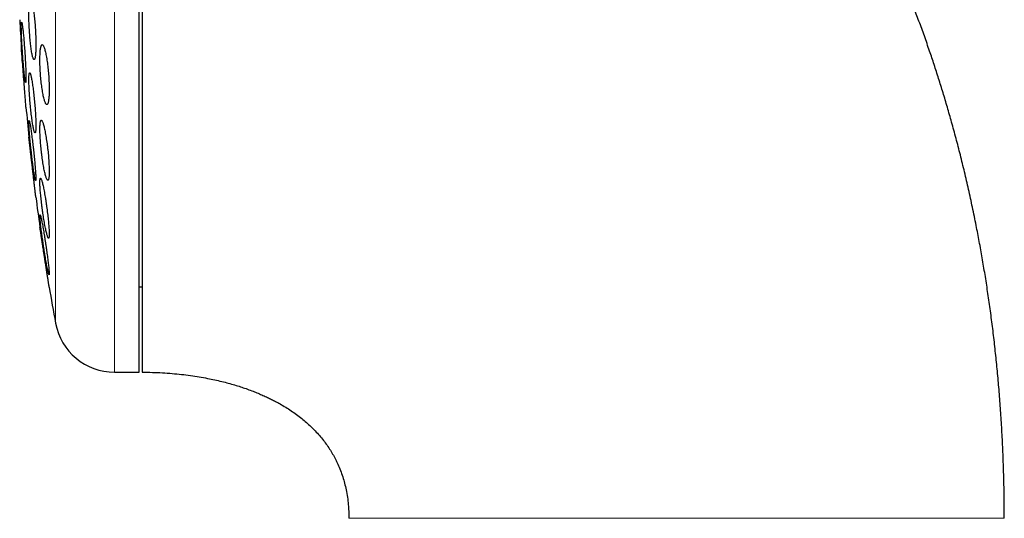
# Model space of a CAD drawing. Header units: millimetres. Extents: x 8 to 817, y 12 to 837.
# Tile 43 of 70: x 215 to 247, y 800 to 817. Entities that reach past the tile are written whole.
import ezdxf

# ---------------------------------------------------------------- set-up
doc = ezdxf.new("R2010")
doc.units = ezdxf.units.MM

msp = doc.modelspace()

# ---------------------------------------------------------------- linework, layer by layer
at = {"color": 252, "linetype": 'Continuous', "lineweight": 0}
for p, q in [((217.731, 837.07), (217.731, 805.07)), ((215.763, 821.07), (215.763, 806.709))]:
    msp.add_line(p, q, dxfattribs=at)
at = {"color": 7, "linetype": 'Continuous', "lineweight": 30}
for p, q in [((218.557, 805.07), (218.557, 837.07)), ((215.247, 809.885), (215.251, 809.856)), ((218.557, 807.92), (218.657, 807.92)), ((217.731, 805.07), (218.557, 805.07))]:
    msp.add_line(p, q, dxfattribs=at)
at = {"color": 7, "linetype": 'Continuous', "lineweight": 30, "flags": 128}
msp.add_lwpolyline([(214.78, 813.907), (214.78, 813.908), (214.779, 813.917), (214.778, 813.933), (214.776, 813.955), (214.774, 813.985), (214.771, 814.021), (214.768, 814.063), (214.764, 814.111), (214.76, 814.164), (214.755, 814.223), (214.75, 814.288), (214.745, 814.355), (214.739, 814.427), (214.733, 814.503), (214.727, 814.583), (214.721, 814.662), (214.715, 814.745), (214.708, 814.828), (214.701, 814.914), (214.695, 814.998), (214.688, 815.081), (214.682, 815.164), (214.676, 815.246), (214.67, 815.323), (214.664, 815.398), (214.658, 815.47), (214.653, 815.539), (214.648, 815.601), (214.644, 815.659), (214.639, 815.712), (214.636, 815.76), (214.633, 815.8), (214.63, 815.835), (214.628, 815.863), (214.626, 815.884), (214.625, 815.901), (214.624, 815.906), (214.624, 815.906)], dxfattribs=at)
at = {"color": 7, "linetype": 'Continuous', "lineweight": 30}
for centre, radius, start, end in [((294.021, 821.07), 79.564, 183.06198, 183.72116), ((294.021, 821.07), 79.564, 185.1653, 185.88928), ((294.021, 821.07), 79.564, 187.33919, 188.0659), ((294.021, 821.07), 79.564, 189.52331, 190.39867), ((217.731, 807.07), 2, 190.3987, 270)]:
    msp.add_arc(centre, radius, start, end, dxfattribs=at)
for points, knots in [([(247.384, 800.201), (247.383, 800.432), (247.381, 800.89), (247.367, 801.572), (247.346, 802.243), (247.316, 802.903), (247.278, 803.548), (247.234, 804.179), (247.183, 804.796), (247.125, 805.402), (247.061, 806.002), (246.99, 806.595), (246.913, 807.182), (246.83, 807.758), (246.742, 808.323), (246.649, 808.878), (246.551, 809.422), (246.443, 809.984), (246.325, 810.564), (246.195, 811.159), (246.06, 811.74), (245.921, 812.308), (245.777, 812.861), (245.633, 813.391), (245.488, 813.899), (245.343, 814.384), (245.197, 814.857), (245.048, 815.318), (244.889, 815.791), (244.721, 816.274), (244.543, 816.765), (244.363, 817.242), (244.183, 817.704), (244.002, 818.152), (243.82, 818.585), (243.644, 818.993), (243.473, 819.377), (243.309, 819.738), (243.145, 820.088), (242.982, 820.426), (242.82, 820.754), (242.65, 821.091), (242.472, 821.435), (242.285, 821.786), (242.102, 822.123), (241.922, 822.444), (241.747, 822.75), (241.577, 823.041), (241.411, 823.319), (241.243, 823.596), (241.071, 823.871), (240.894, 824.15), (240.711, 824.433), (240.518, 824.724), (240.314, 825.025), (240.1, 825.334), (239.874, 825.652), (239.643, 825.968), (239.408, 826.282), (239.17, 826.593), (238.921, 826.91), (238.662, 827.232), (238.391, 827.558), (238.109, 827.889), (237.815, 828.223), (237.51, 828.561), (237.192, 828.902), (236.862, 829.245), (236.519, 829.59), (236.17, 829.929), (235.815, 830.263), (235.454, 830.59), (235.082, 830.916), (234.696, 831.242), (234.311, 831.556), (233.926, 831.857), (233.543, 832.147), (233.15, 832.433), (232.744, 832.717), (232.327, 832.997), (231.898, 833.273), (231.457, 833.544), (231.02, 833.801), (230.587, 834.044), (230.16, 834.273), (229.722, 834.497), (229.273, 834.715), (228.814, 834.927), (228.345, 835.132), (227.864, 835.329), (227.374, 835.519), (226.872, 835.7), (226.359, 835.873), (225.835, 836.036), (225.339, 836.179), (224.871, 836.303), (224.435, 836.41), (223.992, 836.51), (223.541, 836.603), (223.083, 836.688), (222.617, 836.766), (222.144, 836.836), (221.663, 836.897), (221.175, 836.95), (220.682, 836.993), (220.184, 837.027), (219.681, 837.051), (219.172, 837.067), (218.829, 837.069), (218.657, 837.07)], [0, 0, 0, 0, 0.013311, 0.0264162, 0.0393176, 0.052017, 0.0645162, 0.0765991, 0.0884923, 0.1001974, 0.1117162, 0.1232795, 0.1346521, 0.1458355, 0.1568316, 0.1676418, 0.1782678, 0.1887111, 0.2006662, 0.2123773, 0.2238468, 0.2350771, 0.2460705, 0.2568293, 0.2667606, 0.2764873, 0.2860112, 0.2953342, 0.3044581, 0.3147684, 0.3248172, 0.3346071, 0.3441407, 0.3534205, 0.3624489, 0.3712283, 0.3790594, 0.386685, 0.3941068, 0.4013264, 0.4083455, 0.4151657, 0.4230894, 0.4307313, 0.4380939, 0.4451794, 0.4519902, 0.458414, 0.4645768, 0.4706781, 0.4770822, 0.483285, 0.4897501, 0.4964759, 0.5034603, 0.5107013, 0.518197, 0.5259454, 0.5332683, 0.5408004, 0.54854, 0.5564858, 0.5646361, 0.5729897, 0.5815451, 0.5903012, 0.5992567, 0.6084105, 0.6177617, 0.6273096, 0.6364913, 0.6458469, 0.6553761, 0.6650789, 0.6749556, 0.6840332, 0.6932538, 0.702618, 0.7121266, 0.7217808, 0.7315821, 0.7415319, 0.7516323, 0.7608323, 0.7701573, 0.7796094, 0.7891909, 0.7989044, 0.8087528, 0.8187392, 0.8288447, 0.8390947, 0.8494933, 0.8600449, 0.8707541, 0.8792826, 0.8879142, 0.8966518, 0.9054984, 0.9144571, 0.9235311, 0.932724, 0.9420393, 0.9514809, 0.9610528, 0.9705845, 0.9802501, 0.9900538, 1, 1, 1, 1]), ([(218.657, 825.259), (218.657, 825.109), (218.657, 824.809), (218.657, 824.356), (218.657, 823.902), (218.657, 823.445), (218.657, 822.986), (218.657, 822.525), (218.657, 822.062), (218.657, 821.598), (218.657, 821.133), (218.657, 820.669), (218.657, 820.205), (218.657, 819.743), (218.657, 819.283), (218.657, 818.823), (218.657, 818.364), (218.657, 817.907), (218.657, 817.453), (218.657, 817.002), (218.657, 816.556), (218.657, 816.113), (218.657, 815.675), (218.657, 815.241), (218.657, 814.812), (218.657, 814.387), (218.657, 813.967), (218.657, 813.554), (218.657, 813.148), (218.657, 812.749), (218.657, 812.357), (218.657, 811.972), (218.657, 811.594), (218.657, 811.224), (218.657, 810.861), (218.657, 810.508), (218.657, 810.164), (218.657, 809.83), (218.657, 809.505), (218.657, 809.19), (218.657, 808.884), (218.657, 808.588), (218.657, 808.302), (218.657, 808.028), (218.657, 807.764), (218.657, 807.513), (218.657, 807.272), (218.657, 807.044), (218.657, 806.826), (218.657, 806.62), (218.657, 806.427), (218.657, 806.246), (218.657, 806.077), (218.657, 805.921), (218.657, 805.779), (218.657, 805.649), (218.657, 805.531), (218.657, 805.427), (218.657, 805.335), (218.657, 805.257), (218.657, 805.193), (218.657, 805.141), (218.657, 805.103), (218.657, 805.08), (218.657, 805.069), (218.657, 805.071), (218.657, 805.071)], [0, 0, 0, 0, 0.015841, 0.031642, 0.047416, 0.063175, 0.078934, 0.094706, 0.110504, 0.126341, 0.142185, 0.157987, 0.173761, 0.189521, 0.20528, 0.221051, 0.236847, 0.252682, 0.268526, 0.284328, 0.300103, 0.315862, 0.331621, 0.347392, 0.363188, 0.379024, 0.394867, 0.410669, 0.426444, 0.442204, 0.457962, 0.473733, 0.48953, 0.505365, 0.521208, 0.53701, 0.552785, 0.568545, 0.584304, 0.600074, 0.615871, 0.631706, 0.647549, 0.663352, 0.679126, 0.694886, 0.710645, 0.726416, 0.742212, 0.758047, 0.773891, 0.789693, 0.805467, 0.821227, 0.836986, 0.852757, 0.868553, 0.884388, 0.90023, 0.91603, 0.931804, 0.947564, 0.963323, 0.979094, 0.994892, 1, 1, 1, 1]), ([(214.934, 817.488), (214.931, 817.487), (214.923, 817.484), (214.913, 817.465), (214.904, 817.434), (214.896, 817.39), (214.89, 817.336), (214.884, 817.27), (214.88, 817.195), (214.878, 817.111), (214.876, 817.019), (214.877, 816.921), (214.878, 816.818), (214.882, 816.71), (214.886, 816.6), (214.892, 816.488), (214.899, 816.376), (214.907, 816.266), (214.917, 816.159), (214.927, 816.055), (214.938, 815.957), (214.95, 815.865), (214.962, 815.781), (214.975, 815.705), (214.988, 815.64), (215.001, 815.585), (215.014, 815.542), (215.027, 815.511), (215.039, 815.492), (215.051, 815.486), (215.062, 815.493), (215.072, 815.512), (215.081, 815.545), (215.089, 815.589), (215.096, 815.644), (215.101, 815.71), (215.105, 815.786), (215.108, 815.871), (215.109, 815.963), (215.108, 816.062), (215.107, 816.165), (215.103, 816.273), (215.099, 816.384), (215.093, 816.495), (215.086, 816.607), (215.077, 816.717), (215.068, 816.824), (215.057, 816.928), (215.046, 817.026), (215.034, 817.117), (215.022, 817.2), (215.009, 817.275), (214.996, 817.34), (214.983, 817.394), (214.97, 817.437), (214.957, 817.466), (214.945, 817.485), (214.938, 817.487), (214.934, 817.488)], [0, 0, 0, 0, 0.01788, 0.035817, 0.053696, 0.071581, 0.089522, 0.107406, 0.125206, 0.143064, 0.160864, 0.178583, 0.196358, 0.214078, 0.231786, 0.24955, 0.267258, 0.28503, 0.302857, 0.320628, 0.338509, 0.356447, 0.374328, 0.392319, 0.410367, 0.428358, 0.44641, 0.46452, 0.482572, 0.50061, 0.518706, 0.536744, 0.554697, 0.572707, 0.59066, 0.608495, 0.626388, 0.644223, 0.661961, 0.679755, 0.697493, 0.715195, 0.732954, 0.750656, 0.768401, 0.786201, 0.803946, 0.82179, 0.839691, 0.857536, 0.875497, 0.893514, 0.911474, 0.929516, 0.947614, 0.965655, 0.982828, 1, 1, 1, 1]), ([(214.635, 816.732), (214.633, 816.731), (214.631, 816.728), (214.628, 816.709), (214.626, 816.678), (214.624, 816.635), (214.624, 816.58), (214.625, 816.516), (214.627, 816.441), (214.63, 816.357), (214.633, 816.265), (214.638, 816.167), (214.643, 816.063), (214.649, 815.956), (214.656, 815.845), (214.663, 815.733), (214.671, 815.62), (214.679, 815.509), (214.688, 815.401), (214.696, 815.297), (214.705, 815.198), (214.714, 815.106), (214.722, 815.022), (214.731, 814.947), (214.739, 814.882), (214.746, 814.827), (214.753, 814.785), (214.759, 814.754), (214.765, 814.735), (214.77, 814.73), (214.774, 814.737), (214.777, 814.756), (214.779, 814.788), (214.78, 814.832), (214.78, 814.887), (214.779, 814.953), (214.777, 815.028), (214.774, 815.113), (214.771, 815.205), (214.766, 815.303), (214.761, 815.407), (214.755, 815.515), (214.748, 815.626), (214.741, 815.739), (214.733, 815.851), (214.724, 815.962), (214.716, 816.07), (214.707, 816.174), (214.699, 816.272), (214.69, 816.363), (214.681, 816.447), (214.673, 816.521), (214.665, 816.586), (214.658, 816.639), (214.651, 816.682), (214.644, 816.711), (214.639, 816.729), (214.636, 816.731), (214.635, 816.732)], [0, 0, 0, 0, 0.0178125, 0.0356816, 0.053494, 0.0713072, 0.0891774, 0.1069906, 0.1247901, 0.1426464, 0.1604461, 0.1782598, 0.1961302, 0.2139442, 0.2318006, 0.2497137, 0.2675703, 0.2854792, 0.303445, 0.321354, 0.3393026, 0.3573083, 0.3752568, 0.3932146, 0.4112298, 0.4291873, 0.4471196, 0.4651093, 0.4830413, 0.5009246, 0.5188651, 0.5367482, 0.5545806, 0.57247, 0.5903024, 0.6081045, 0.6259634, 0.6437657, 0.6615712, 0.6794333, 0.6972391, 0.7150801, 0.7329777, 0.7508189, 0.7687119, 0.7866618, 0.804555, 0.822494, 0.8404901, 0.8584292, 0.8763879, 0.894404, 0.9123626, 0.930306, 0.9483068, 0.96625, 0.983125, 1, 1, 1, 1]), ([(215.321, 815.988), (215.316, 815.987), (215.306, 815.984), (215.293, 815.965), (215.281, 815.934), (215.27, 815.89), (215.261, 815.836), (215.254, 815.77), (215.249, 815.695), (215.245, 815.611), (215.244, 815.52), (215.244, 815.421), (215.246, 815.318), (215.25, 815.211), (215.256, 815.102), (215.264, 814.991), (215.273, 814.88), (215.284, 814.77), (215.297, 814.663), (215.31, 814.559), (215.325, 814.461), (215.341, 814.369), (215.357, 814.284), (215.374, 814.209), (215.392, 814.143), (215.409, 814.087), (215.427, 814.043), (215.444, 814.012), (215.46, 813.992), (215.476, 813.986), (215.491, 813.993), (215.504, 814.012), (215.517, 814.044), (215.527, 814.089), (215.536, 814.144), (215.543, 814.21), (215.549, 814.286), (215.552, 814.371), (215.553, 814.463), (215.553, 814.561), (215.551, 814.665), (215.546, 814.772), (215.54, 814.881), (215.532, 814.993), (215.523, 815.104), (215.512, 815.213), (215.499, 815.32), (215.486, 815.423), (215.471, 815.521), (215.455, 815.613), (215.438, 815.697), (215.421, 815.772), (215.404, 815.837), (215.386, 815.892), (215.369, 815.935), (215.352, 815.966), (215.336, 815.985), (215.326, 815.987), (215.321, 815.988)], [0, 0, 0, 0, 0.017882, 0.03582, 0.053701, 0.07159, 0.089537, 0.107426, 0.125166, 0.142963, 0.160702, 0.178299, 0.195953, 0.21355, 0.231127, 0.24876, 0.266338, 0.284026, 0.301769, 0.319457, 0.337338, 0.355274, 0.373155, 0.39123, 0.409362, 0.427437, 0.445624, 0.463868, 0.482054, 0.500217, 0.518439, 0.536601, 0.554613, 0.572683, 0.590695, 0.608497, 0.626358, 0.64416, 0.661789, 0.679475, 0.697104, 0.714671, 0.732294, 0.749862, 0.767503, 0.785199, 0.80284, 0.820657, 0.838529, 0.856347, 0.874368, 0.892446, 0.910467, 0.928633, 0.946856, 0.965022, 0.982511, 1, 1, 1, 1]), ([(214.904, 815.05), (214.901, 815.049), (214.896, 815.046), (214.889, 815.027), (214.884, 814.996), (214.88, 814.953), (214.877, 814.899), (214.876, 814.834), (214.877, 814.76), (214.879, 814.676), (214.882, 814.585), (214.886, 814.487), (214.892, 814.384), (214.9, 814.277), (214.908, 814.167), (214.917, 814.055), (214.928, 813.943), (214.939, 813.832), (214.951, 813.724), (214.963, 813.62), (214.976, 813.521), (214.989, 813.428), (215.002, 813.344), (215.015, 813.268), (215.028, 813.202), (215.04, 813.147), (215.052, 813.104), (215.063, 813.073), (215.073, 813.054), (215.082, 813.048), (215.09, 813.055), (215.096, 813.074), (215.101, 813.106), (215.105, 813.15), (215.108, 813.205), (215.109, 813.271), (215.108, 813.346), (215.106, 813.43), (215.103, 813.521), (215.098, 813.619), (215.092, 813.723), (215.085, 813.83), (215.076, 813.941), (215.067, 814.053), (215.057, 814.164), (215.045, 814.275), (215.033, 814.383), (215.021, 814.487), (215.008, 814.586), (214.995, 814.678), (214.982, 814.762), (214.969, 814.837), (214.956, 814.902), (214.944, 814.956), (214.932, 814.999), (214.922, 815.029), (214.912, 815.047), (214.906, 815.049), (214.904, 815.05)], [0, 0, 0, 0, 0.01777, 0.035597, 0.053366, 0.071139, 0.088969, 0.106742, 0.12446, 0.142234, 0.159952, 0.177661, 0.195426, 0.213135, 0.230909, 0.248739, 0.266513, 0.284397, 0.302338, 0.320223, 0.338216, 0.356266, 0.37426, 0.392313, 0.410423, 0.428476, 0.446513, 0.464607, 0.482643, 0.500593, 0.518601, 0.53655, 0.554383, 0.572272, 0.590104, 0.607839, 0.625632, 0.643368, 0.66107, 0.678829, 0.696532, 0.714278, 0.732081, 0.749828, 0.767676, 0.78558, 0.803428, 0.821391, 0.839411, 0.857375, 0.875417, 0.893517, 0.911559, 0.929609, 0.947717, 0.965766, 0.982883, 1, 1, 1, 1]), ([(214.884, 813.459), (214.882, 813.458), (214.88, 813.455), (214.877, 813.436), (214.876, 813.405), (214.877, 813.362), (214.879, 813.308), (214.882, 813.244), (214.887, 813.17), (214.893, 813.087), (214.9, 812.996), (214.909, 812.898), (214.918, 812.795), (214.929, 812.687), (214.94, 812.577), (214.952, 812.464), (214.965, 812.352), (214.977, 812.241), (214.991, 812.132), (215.004, 812.027), (215.017, 811.928), (215.029, 811.835), (215.042, 811.751), (215.053, 811.675), (215.064, 811.61), (215.074, 811.555), (215.083, 811.512), (215.09, 811.481), (215.097, 811.462), (215.102, 811.457), (215.106, 811.464), (215.108, 811.483), (215.109, 811.515), (215.108, 811.558), (215.106, 811.613), (215.102, 811.678), (215.098, 811.753), (215.091, 811.837), (215.084, 811.928), (215.075, 812.026), (215.066, 812.13), (215.055, 812.238), (215.044, 812.348), (215.032, 812.46), (215.02, 812.573), (215.007, 812.684), (214.994, 812.793), (214.98, 812.897), (214.967, 812.996), (214.955, 813.088), (214.943, 813.172), (214.931, 813.247), (214.92, 813.312), (214.911, 813.366), (214.902, 813.408), (214.894, 813.438), (214.888, 813.456), (214.885, 813.458), (214.884, 813.459)], [0, 0, 0, 0, 0.017712, 0.035479, 0.053191, 0.070903, 0.088671, 0.106383, 0.124093, 0.141859, 0.15957, 0.177347, 0.19518, 0.212958, 0.230846, 0.248791, 0.26668, 0.284676, 0.30273, 0.320727, 0.33878, 0.356892, 0.374946, 0.39298, 0.411073, 0.429106, 0.447052, 0.465056, 0.483002, 0.50083, 0.518715, 0.536543, 0.554276, 0.572066, 0.589799, 0.607502, 0.625261, 0.642964, 0.660714, 0.678519, 0.696269, 0.714121, 0.732029, 0.749881, 0.767848, 0.785872, 0.803839, 0.821883, 0.839985, 0.858029, 0.876077, 0.894184, 0.912232, 0.930211, 0.948247, 0.966225, 0.983112, 1, 1, 1, 1]), ([(215.289, 813.469), (215.285, 813.468), (215.277, 813.465), (215.267, 813.446), (215.259, 813.415), (215.252, 813.372), (215.247, 813.318), (215.244, 813.254), (215.243, 813.179), (215.244, 813.096), (215.247, 813.005), (215.252, 812.908), (215.258, 812.806), (215.267, 812.699), (215.276, 812.589), (215.288, 812.478), (215.3, 812.367), (215.314, 812.257), (215.329, 812.149), (215.345, 812.044), (215.362, 811.945), (215.379, 811.852), (215.397, 811.767), (215.414, 811.691), (215.432, 811.624), (215.449, 811.568), (215.465, 811.524), (215.481, 811.492), (215.495, 811.473), (215.508, 811.467), (215.52, 811.473), (215.53, 811.493), (215.538, 811.525), (215.545, 811.568), (215.55, 811.623), (215.553, 811.689), (215.553, 811.764), (215.552, 811.847), (215.549, 811.939), (215.545, 812.036), (215.538, 812.139), (215.53, 812.246), (215.52, 812.355), (215.508, 812.467), (215.495, 812.578), (215.481, 812.688), (215.466, 812.796), (215.45, 812.9), (215.433, 812.999), (215.416, 813.091), (215.399, 813.176), (215.381, 813.252), (215.364, 813.318), (215.347, 813.372), (215.331, 813.416), (215.315, 813.447), (215.301, 813.465), (215.293, 813.468), (215.289, 813.469)], [0, 0, 0, 0, 0.01773, 0.035516, 0.053246, 0.070982, 0.088776, 0.106511, 0.124132, 0.141809, 0.15943, 0.177, 0.194625, 0.212195, 0.229847, 0.247554, 0.265207, 0.283039, 0.300926, 0.318759, 0.336792, 0.354883, 0.372917, 0.391089, 0.409318, 0.427489, 0.44567, 0.46391, 0.48209, 0.500146, 0.518261, 0.536316, 0.554168, 0.572078, 0.58993, 0.607592, 0.625311, 0.642973, 0.660542, 0.678168, 0.695738, 0.71335, 0.731017, 0.74863, 0.766399, 0.784225, 0.801995, 0.81997, 0.838002, 0.855978, 0.874119, 0.892318, 0.910459, 0.928653, 0.946905, 0.965097, 0.982549, 1, 1, 1, 1]), ([(215.108, 810.906), (215.108, 810.907), (215.108, 810.91), (215.106, 810.929), (215.102, 810.96), (215.097, 811.002), (215.091, 811.053), (215.085, 811.109), (215.079, 811.162), (215.072, 811.221), (215.065, 811.285), (215.057, 811.352), (215.048, 811.424), (215.04, 811.5), (215.03, 811.578), (215.021, 811.659), (215.012, 811.741), (215.002, 811.826), (214.992, 811.91), (214.982, 811.995), (214.972, 812.079), (214.963, 812.162), (214.953, 812.243), (214.944, 812.322), (214.936, 812.397), (214.927, 812.47), (214.919, 812.538), (214.912, 812.602), (214.905, 812.66), (214.899, 812.713), (214.893, 812.761), (214.889, 812.802), (214.885, 812.836), (214.881, 812.864), (214.879, 812.887), (214.877, 812.903), (214.877, 812.905), (214.877, 812.906)], [0, 0, 0, 0, 0.033019, 0.073426, 0.106216, 0.139367, 0.179739, 0.206118, 0.232681, 0.259433, 0.286375, 0.312847, 0.339502, 0.366345, 0.393638, 0.420245, 0.447038, 0.474117, 0.501586, 0.528302, 0.555204, 0.582395, 0.609983, 0.636697, 0.663599, 0.690793, 0.718387, 0.744992, 0.771785, 0.798869, 0.826354, 0.852821, 0.879475, 0.906322, 0.93363, 0.966631, 1, 1, 1, 1]), ([(215.264, 811.536), (215.262, 811.535), (215.256, 811.532), (215.25, 811.513), (215.246, 811.483), (215.244, 811.44), (215.244, 811.386), (215.245, 811.322), (215.248, 811.248), (215.254, 811.166), (215.261, 811.076), (215.27, 810.979), (215.28, 810.877), (215.292, 810.77), (215.305, 810.66), (215.319, 810.549), (215.334, 810.437), (215.351, 810.326), (215.368, 810.217), (215.385, 810.112), (215.402, 810.012), (215.42, 809.919), (215.437, 809.833), (215.454, 809.757), (215.47, 809.69), (215.485, 809.634), (215.499, 809.591), (215.512, 809.559), (215.523, 809.54), (215.533, 809.534), (215.541, 809.54), (215.547, 809.56), (215.551, 809.591), (215.553, 809.635), (215.553, 809.689), (215.552, 809.754), (215.548, 809.828), (215.543, 809.911), (215.536, 810.002), (215.527, 810.099), (215.516, 810.202), (215.504, 810.309), (215.491, 810.419), (215.477, 810.53), (215.461, 810.642), (215.445, 810.753), (215.428, 810.862), (215.411, 810.966), (215.393, 811.066), (215.376, 811.159), (215.358, 811.244), (215.342, 811.32), (215.326, 811.386), (215.31, 811.44), (215.297, 811.484), (215.284, 811.514), (215.273, 811.532), (215.267, 811.535), (215.264, 811.536)], [0, 0, 0, 0, 0.0176197, 0.035295, 0.052914, 0.0705367, 0.0882159, 0.1058386, 0.1234078, 0.141033, 0.1586028, 0.1762253, 0.1939033, 0.2115266, 0.2293123, 0.2471538, 0.2649404, 0.2829309, 0.3009781, 0.3189692, 0.337119, 0.3553263, 0.3734759, 0.3916676, 0.4099175, 0.4281084, 0.4462028, 0.4643557, 0.482449, 0.5003499, 0.5183087, 0.5362087, 0.5539079, 0.5716642, 0.5893631, 0.6069421, 0.6245774, 0.6421568, 0.6597474, 0.6773936, 0.694985, 0.7127115, 0.7304937, 0.7482211, 0.76615, 0.7841351, 0.8020646, 0.8201762, 0.838345, 0.8564566, 0.8746505, 0.8929026, 0.9110959, 0.9292329, 0.9474284, 0.9655643, 0.9827823, 1, 1, 1, 1]), ([(215.249, 810.321), (215.248, 810.319), (215.245, 810.317), (215.244, 810.298), (215.244, 810.268), (215.246, 810.225), (215.25, 810.172), (215.256, 810.108), (215.264, 810.034), (215.273, 809.952), (215.284, 809.862), (215.296, 809.765), (215.31, 809.662), (215.324, 809.555), (215.34, 809.445), (215.356, 809.332), (215.373, 809.22), (215.391, 809.108), (215.408, 808.999), (215.426, 808.893), (215.443, 808.793), (215.46, 808.7), (215.475, 808.614), (215.49, 808.538), (215.504, 808.472), (215.516, 808.417), (215.527, 808.374), (215.536, 808.343), (215.543, 808.324), (215.548, 808.319), (215.552, 808.326), (215.553, 808.345), (215.553, 808.376), (215.551, 808.419), (215.546, 808.473), (215.54, 808.538), (215.533, 808.612), (215.523, 808.695), (215.512, 808.786), (215.5, 808.883), (215.486, 808.986), (215.471, 809.093), (215.456, 809.204), (215.439, 809.316), (215.422, 809.429), (215.405, 809.541), (215.387, 809.65), (215.37, 809.755), (215.352, 809.855), (215.336, 809.947), (215.32, 810.032), (215.306, 810.108), (215.292, 810.173), (215.28, 810.227), (215.269, 810.27), (215.261, 810.299), (215.254, 810.317), (215.251, 810.32), (215.249, 810.321)], [0, 0, 0, 0, 0.017579, 0.035214, 0.052792, 0.070371, 0.088005, 0.105584, 0.123183, 0.140839, 0.158439, 0.176183, 0.193982, 0.211727, 0.229673, 0.247677, 0.265624, 0.283747, 0.301927, 0.32005, 0.338245, 0.356498, 0.374692, 0.392818, 0.411003, 0.429128, 0.447075, 0.465081, 0.483027, 0.500766, 0.518562, 0.536301, 0.553896, 0.571547, 0.589143, 0.606719, 0.624351, 0.641928, 0.659616, 0.67736, 0.69505, 0.712933, 0.730872, 0.748756, 0.766834, 0.784969, 0.803047, 0.821234, 0.83948, 0.857667, 0.875828, 0.894047, 0.912208, 0.930217, 0.948284, 0.966292, 0.983146, 1, 1, 1, 1]), ([(215.553, 807.906), (215.553, 807.907), (215.553, 807.91), (215.55, 807.929), (215.545, 807.96), (215.538, 808.002), (215.531, 808.052), (215.522, 808.107), (215.514, 808.16), (215.505, 808.218), (215.495, 808.281), (215.485, 808.349), (215.474, 808.42), (215.462, 808.495), (215.45, 808.574), (215.437, 808.654), (215.425, 808.737), (215.411, 808.821), (215.396, 808.92), (215.379, 809.034), (215.361, 809.145), (215.346, 809.242), (215.334, 809.323), (215.322, 809.399), (215.311, 809.471), (215.301, 809.538), (215.291, 809.602), (215.282, 809.66), (215.273, 809.714), (215.266, 809.761), (215.26, 809.802), (215.255, 809.836), (215.25, 809.865), (215.247, 809.887), (215.244, 809.903), (215.244, 809.905), (215.244, 809.906)], [0, 0, 0, 0, 0.032963, 0.073112, 0.105656, 0.138556, 0.17862, 0.204843, 0.231247, 0.257867, 0.284676, 0.311124, 0.337755, 0.364571, 0.391832, 0.418546, 0.445445, 0.472629, 0.500203, 0.54056, 0.581561, 0.609346, 0.63758, 0.664791, 0.691572, 0.718542, 0.745255, 0.772158, 0.799356, 0.826961, 0.853405, 0.880037, 0.906862, 0.934154, 0.966894, 1, 1, 1, 1]), ([(218.657, 805.07), (218.769, 805.069), (218.993, 805.067), (219.324, 805.053), (219.646, 805.03), (219.958, 805), (220.259, 804.962), (220.549, 804.918), (220.819, 804.869), (221.069, 804.818), (221.3, 804.764), (221.52, 804.707), (221.728, 804.648), (221.925, 804.587), (222.115, 804.523), (222.299, 804.456), (222.474, 804.387), (222.637, 804.318), (222.788, 804.25), (222.93, 804.182), (223.067, 804.112), (223.221, 804.03), (223.39, 803.932), (223.573, 803.817), (223.753, 803.693), (223.924, 803.565), (224.086, 803.433), (224.238, 803.297), (224.385, 803.153), (224.527, 803.001), (224.661, 802.842), (224.785, 802.678), (224.898, 802.512), (225, 802.345), (225.092, 802.177), (225.18, 801.994), (225.262, 801.797), (225.337, 801.584), (225.399, 801.37), (225.452, 801.143), (225.494, 800.905), (225.518, 800.703), (225.53, 800.549), (225.535, 800.468), (225.537, 800.412), (225.539, 800.374), (225.54, 800.327), (225.541, 800.268), (225.541, 800.225), (225.541, 800.201)], [0, 0, 0, 0, 0.035845, 0.07095, 0.105181, 0.138424, 0.170588, 0.201598, 0.231395, 0.257607, 0.282737, 0.306769, 0.329693, 0.351504, 0.372201, 0.393513, 0.413512, 0.43221, 0.44962, 0.465941, 0.482217, 0.498604, 0.521313, 0.544225, 0.567338, 0.590659, 0.612051, 0.633638, 0.655439, 0.677482, 0.699684, 0.721428, 0.742649, 0.763383, 0.783663, 0.803516, 0.827769, 0.851467, 0.875067, 0.898731, 0.925346, 0.951858, 0.963397, 0.974318, 0.977597, 0.98132, 0.986276, 0.992494, 1, 1, 1, 1])]:
    msp.add_open_spline(points, degree=3, knots=knots, dxfattribs=at)
at = {"color": 252, "linetype": 'Continuous', "lineweight": 0}
for points, knots in [([(240.921, 800.201), (240.75, 800.201), (240.407, 800.201), (239.893, 800.201), (239.377, 800.201), (238.861, 800.201), (238.345, 800.201), (237.84, 800.201), (237.346, 800.201), (236.863, 800.201), (236.384, 800.201), (235.907, 800.201), (235.424, 800.201), (234.937, 800.201), (234.445, 800.201), (233.959, 800.201), (233.48, 800.201), (233.009, 800.201), (232.554, 800.201), (232.116, 800.201), (231.696, 800.201), (231.284, 800.201), (230.882, 800.201), (230.496, 800.201), (230.128, 800.201), (229.776, 800.201), (229.435, 800.201), (229.105, 800.201), (228.786, 800.201), (228.493, 800.201), (228.226, 800.201), (227.982, 800.201), (227.748, 800.201), (227.524, 800.201), (227.31, 800.201), (227.107, 800.201), (226.915, 800.201), (226.734, 800.201), (226.564, 800.201), (226.406, 800.201), (226.261, 800.201), (226.128, 800.201), (226.007, 800.201), (225.9, 800.201), (225.806, 800.201), (225.725, 800.201), (225.659, 800.201), (225.607, 800.201), (225.569, 800.201), (225.546, 800.201), (225.543, 800.201), (225.541, 800.201)], [0, 0, 0, 0, 0.023981, 0.048061, 0.072225, 0.096461, 0.120755, 0.145091, 0.168062, 0.191047, 0.214031, 0.237004, 0.259953, 0.284254, 0.308501, 0.332681, 0.356782, 0.380792, 0.4047, 0.427139, 0.449471, 0.47169, 0.49379, 0.515767, 0.536463, 0.557044, 0.577512, 0.597868, 0.618115, 0.638257, 0.655443, 0.672562, 0.68962, 0.706623, 0.723581, 0.740502, 0.757398, 0.77428, 0.79116, 0.808054, 0.824976, 0.841943, 0.858974, 0.876088, 0.893303, 0.910642, 0.928127, 0.945781, 0.963628, 0.981693, 1, 1, 1, 1]), ([(247.384, 800.201), (247.382, 800.201), (247.38, 800.201), (247.358, 800.201), (247.322, 800.201), (247.273, 800.201), (247.209, 800.201), (247.132, 800.201), (247.046, 800.201), (246.957, 800.201), (246.866, 800.201), (246.766, 800.201), (246.656, 800.201), (246.537, 800.201), (246.41, 800.201), (246.273, 800.201), (246.126, 800.201), (245.977, 800.201), (245.827, 800.201), (245.678, 800.201), (245.52, 800.201), (245.354, 800.201), (245.178, 800.201), (244.997, 800.201), (244.81, 800.201), (244.617, 800.201), (244.416, 800.201), (244.205, 800.201), (243.997, 800.201), (243.796, 800.201), (243.603, 800.201), (243.403, 800.201), (243.197, 800.201), (242.985, 800.201), (242.768, 800.201), (242.554, 800.201), (242.346, 800.201), (242.144, 800.201), (241.941, 800.201), (241.737, 800.201), (241.533, 800.201), (241.33, 800.201), (241.125, 800.201), (240.989, 800.201), (240.921, 800.201)], [0, 0, 0, 0, 0.037077, 0.074242, 0.111439, 0.148615, 0.185716, 0.22269, 0.259485, 0.288182, 0.316748, 0.345199, 0.373548, 0.40181, 0.4295, 0.457142, 0.484755, 0.51236, 0.535787, 0.559203, 0.58259, 0.605935, 0.629228, 0.652465, 0.674323, 0.696137, 0.717916, 0.739676, 0.761437, 0.779111, 0.79677, 0.814383, 0.831928, 0.849388, 0.866753, 0.884022, 0.899054, 0.913972, 0.928731, 0.943287, 0.957618, 0.971789, 0.985888, 1, 1, 1, 1])]:
    msp.add_open_spline(points, degree=3, knots=knots, dxfattribs=at)

doc.saveas('drawing.dxf')
